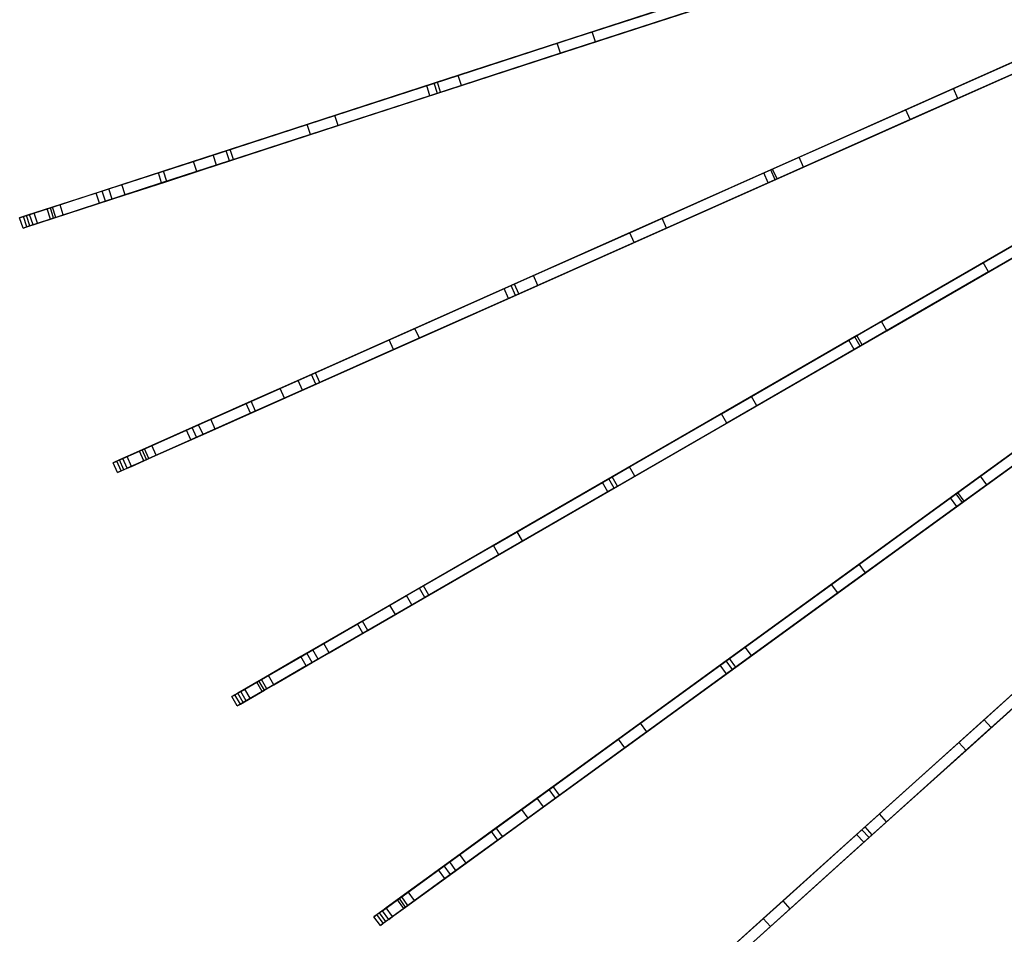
# Model space of a CAD drawing. Extents: x 1 to 71.1, y -35.1 to 35.1.
# Tile 3 of 85: x 2.7 to 16.4, y -20.8 to -8. Entities that reach past the tile are written whole.
import ezdxf

# ---------------------------------------------------------------- set-up
doc = ezdxf.new("R2010")
doc.units = 0
doc.header["$LTSCALE"] = 2.54
doc.layers.get('0').update_dxf_attribs({"color": 13, "linetype": 'CONTINUOUS'})

# ---------------------------------------------------------------- blocks, each defined once
blk = doc.blocks.new('LPUMPKIN_L_444_STL')
at = {"color": 0}
for p, q in [((10.674, -8.159, 20.636), (12.671, -7.51, 18.585)), ((10.674, -8.159, 20.636), (12.671, -7.51, 18.585)), ((12.246, -7.648, 45.474), (8.461, -8.878, 43.921)), ((12.246, -7.648, 45.474), (8.461, -8.878, 43.921)), ((12.275, -7.639, 45.325), (8.506, -8.864, 43.778)), ((12.275, -7.639, 45.325), (8.506, -8.864, 43.778)), ((10.186, -8.318, 21.426), (12.143, -7.682, 19.295)), ((10.186, -8.318, 21.426), (12.143, -7.682, 19.295)), ((10.72, -8.302, 20.636), (12.718, -7.653, 18.585)), ((10.72, -8.302, 20.636), (12.718, -7.653, 18.585)), ((12.293, -7.791, 45.474), (8.508, -9.021, 43.921)), ((12.293, -7.791, 45.474), (8.508, -9.021, 43.921)), ((8.552, -9.006, 43.778), (12.321, -7.782, 45.325)), ((8.552, -9.006, 43.778), (12.321, -7.782, 45.325)), ((12.19, -7.824, 19.295), (10.232, -8.46, 21.426)), ((12.19, -7.824, 19.295), (10.232, -8.46, 21.426)), ((17.594, -8.126, 47.027), (13.174, -10.094, 45.473)), ((17.594, -8.126, 47.027), (13.174, -10.094, 45.473)), ((17.614, -8.116, 46.878), (13.201, -10.081, 45.324)), ((17.614, -8.116, 46.878), (13.201, -10.081, 45.324)), ((15.732, -8.954, 16.709), (17.856, -8.009, 15.221)), ((15.732, -8.954, 16.709), (17.856, -8.009, 15.221)), ((8.799, -8.769, 22.956), (10.674, -8.159, 20.636)), ((8.799, -8.769, 22.956), (10.674, -8.159, 20.636)), ((10.72, -8.302, 20.636), (10.674, -8.159, 20.636)), ((10.72, -8.302, 20.636), (10.674, -8.159, 20.636)), ((17.655, -8.263, 47.027), (13.235, -10.231, 45.473)), ((17.655, -8.263, 47.027), (13.235, -10.231, 45.473)), ((13.262, -10.218, 45.324), (17.675, -8.253, 46.878)), ((13.262, -10.218, 45.324), (17.675, -8.253, 46.878)), ((15.066, -9.251, 17.437), (17.307, -8.253, 15.749)), ((15.066, -9.251, 17.437), (17.307, -8.253, 15.749)), ((15.793, -9.091, 16.709), (17.917, -8.146, 15.221)), ((15.793, -9.091, 16.709), (17.917, -8.146, 15.221)), ((8.357, -8.912, 23.823), (10.186, -8.318, 21.426)), ((8.357, -8.912, 23.823), (10.186, -8.318, 21.426)), ((8.845, -8.911, 22.956), (10.72, -8.302, 20.636)), ((8.845, -8.911, 22.956), (10.72, -8.302, 20.636)), ((10.232, -8.46, 21.426), (10.186, -8.318, 21.426)), ((10.232, -8.46, 21.426), (10.186, -8.318, 21.426)), ((17.368, -8.39, 15.749), (15.127, -9.388, 17.437)), ((17.368, -8.39, 15.749), (15.127, -9.388, 17.437)), ((10.232, -8.46, 21.426), (8.403, -9.055, 23.823)), ((10.232, -8.46, 21.426), (8.403, -9.055, 23.823)), ((7.07, -9.33, 25.527), (8.799, -8.769, 22.956)), ((7.07, -9.33, 25.527), (8.799, -8.769, 22.956)), ((8.845, -8.911, 22.956), (8.799, -8.769, 22.956)), ((8.845, -8.911, 22.956), (8.799, -8.769, 22.956)), ((8.461, -8.878, 43.921), (5.551, -9.824, 42.497)), ((8.461, -8.878, 43.921), (5.551, -9.824, 42.497)), ((8.506, -8.864, 43.778), (5.606, -9.806, 42.358)), ((8.506, -8.864, 43.778), (5.606, -9.806, 42.358)), ((6.683, -9.456, 26.458), (8.357, -8.912, 23.823)), ((6.683, -9.456, 26.458), (8.357, -8.912, 23.823)), ((7.116, -9.473, 25.527), (8.845, -8.911, 22.956)), ((7.116, -9.473, 25.527), (8.845, -8.911, 22.956)), ((8.403, -9.055, 23.823), (8.357, -8.912, 23.823)), ((8.403, -9.055, 23.823), (8.357, -8.912, 23.823)), ((8.508, -9.021, 43.921), (8.461, -8.878, 43.921)), ((8.508, -9.021, 43.921), (8.461, -8.878, 43.921)), ((8.552, -9.006, 43.778), (8.506, -8.864, 43.778)), ((8.552, -9.006, 43.778), (8.506, -8.864, 43.778)), ((13.572, -9.916, 18.597), (15.732, -8.954, 16.709)), ((13.572, -9.916, 18.597), (15.732, -8.954, 16.709)), ((15.793, -9.091, 16.709), (15.732, -8.954, 16.709)), ((15.793, -9.091, 16.709), (15.732, -8.954, 16.709)), ((8.508, -9.021, 43.921), (5.597, -9.967, 42.497)), ((8.508, -9.021, 43.921), (5.597, -9.967, 42.497)), ((5.652, -9.949, 42.358), (8.552, -9.006, 43.778)), ((5.652, -9.949, 42.358), (8.552, -9.006, 43.778)), ((8.403, -9.055, 23.823), (6.729, -9.599, 26.458)), ((8.403, -9.055, 23.823), (6.729, -9.599, 26.458)), ((13.633, -10.053, 18.597), (15.793, -9.091, 16.709)), ((13.633, -10.053, 18.597), (15.793, -9.091, 16.709)), ((5.365, -9.884, 28.613), (7.07, -9.33, 25.527)), ((5.365, -9.884, 28.613), (7.07, -9.33, 25.527)), ((7.116, -9.473, 25.527), (7.07, -9.33, 25.527)), ((7.116, -9.473, 25.527), (7.07, -9.33, 25.527)), ((13.079, -10.135, 19.293), (15.066, -9.251, 17.437)), ((13.079, -10.135, 19.293), (15.066, -9.251, 17.437)), ((15.127, -9.388, 17.437), (15.066, -9.251, 17.437)), ((15.127, -9.388, 17.437), (15.066, -9.251, 17.437)), ((5.092, -9.973, 29.515), (6.683, -9.456, 26.458)), ((5.092, -9.973, 29.515), (6.683, -9.456, 26.458)), ((5.412, -10.027, 28.613), (7.116, -9.473, 25.527)), ((5.412, -10.027, 28.613), (7.116, -9.473, 25.527)), ((6.729, -9.599, 26.458), (6.683, -9.456, 26.458)), ((6.729, -9.599, 26.458), (6.683, -9.456, 26.458)), ((15.127, -9.388, 17.437), (13.14, -10.272, 19.293)), ((15.127, -9.388, 17.437), (13.14, -10.272, 19.293)), ((6.729, -9.599, 26.458), (5.138, -10.116, 29.515)), ((6.729, -9.599, 26.458), (5.138, -10.116, 29.515)), ((4.089, -10.299, 31.476), (5.365, -9.884, 28.613)), ((4.089, -10.299, 31.476), (5.365, -9.884, 28.613)), ((5.551, -9.824, 42.497), (4.6, -10.133, 41.777)), ((5.551, -9.824, 42.497), (4.6, -10.133, 41.777)), ((5.606, -9.806, 42.358), (4.671, -10.11, 41.641)), ((5.606, -9.806, 42.358), (4.671, -10.11, 41.641)), ((5.412, -10.027, 28.613), (5.365, -9.884, 28.613)), ((5.412, -10.027, 28.613), (5.365, -9.884, 28.613)), ((5.597, -9.967, 42.497), (5.551, -9.824, 42.497)), ((5.597, -9.967, 42.497), (5.551, -9.824, 42.497)), ((5.652, -9.949, 42.358), (5.606, -9.806, 42.358)), ((5.652, -9.949, 42.358), (5.606, -9.806, 42.358)), ((11.654, -10.77, 20.649), (13.572, -9.916, 18.597)), ((11.654, -10.77, 20.649), (13.572, -9.916, 18.597)), ((13.633, -10.053, 18.597), (13.572, -9.916, 18.597)), ((13.633, -10.053, 18.597), (13.572, -9.916, 18.597)), ((3.905, -10.359, 32.356), (5.092, -9.973, 29.515)), ((3.905, -10.359, 32.356), (5.092, -9.973, 29.515)), ((4.135, -10.442, 31.476), (5.412, -10.027, 28.613)), ((4.135, -10.442, 31.476), (5.412, -10.027, 28.613)), ((5.597, -9.967, 42.497), (4.646, -10.276, 41.777)), ((5.597, -9.967, 42.497), (4.646, -10.276, 41.777)), ((4.717, -10.253, 41.641), (5.652, -9.949, 42.358)), ((4.717, -10.253, 41.641), (5.652, -9.949, 42.358)), ((5.138, -10.116, 29.515), (5.092, -9.973, 29.515)), ((5.138, -10.116, 29.515), (5.092, -9.973, 29.515)), ((11.715, -10.907, 20.649), (13.633, -10.053, 18.597)), ((11.715, -10.907, 20.649), (13.633, -10.053, 18.597)), ((18.542, -10.009, 47.027), (14.352, -12.428, 45.472)), ((18.542, -10.009, 47.027), (14.352, -12.428, 45.472)), ((18.562, -9.998, 46.877), (14.378, -12.413, 45.324)), ((18.562, -9.998, 46.877), (14.378, -12.413, 45.324)), ((4.6, -10.133, 41.777), (3.728, -10.416, 40.705)), ((4.6, -10.133, 41.777), (3.728, -10.416, 40.705)), ((4.671, -10.11, 41.641), (3.812, -10.389, 40.567)), ((4.671, -10.11, 41.641), (3.812, -10.389, 40.567)), ((5.138, -10.116, 29.515), (3.951, -10.501, 32.356)), ((5.138, -10.116, 29.515), (3.951, -10.501, 32.356)), ((4.646, -10.276, 41.777), (4.6, -10.133, 41.777)), ((4.646, -10.276, 41.777), (4.6, -10.133, 41.777)), ((4.717, -10.253, 41.641), (4.671, -10.11, 41.641)), ((4.717, -10.253, 41.641), (4.671, -10.11, 41.641)), ((13.174, -10.094, 45.473), (9.538, -11.712, 43.92)), ((13.174, -10.094, 45.473), (9.538, -11.712, 43.92)), ((13.201, -10.081, 45.324), (9.585, -11.691, 43.779)), ((13.201, -10.081, 45.324), (9.585, -11.691, 43.779)), ((11.199, -10.973, 21.423), (13.079, -10.135, 19.293)), ((11.199, -10.973, 21.423), (13.079, -10.135, 19.293)), ((13.14, -10.272, 19.293), (13.079, -10.135, 19.293)), ((13.14, -10.272, 19.293), (13.079, -10.135, 19.293)), ((13.235, -10.231, 45.473), (13.174, -10.094, 45.473)), ((13.235, -10.231, 45.473), (13.174, -10.094, 45.473)), ((13.262, -10.218, 45.324), (13.201, -10.081, 45.324)), ((13.262, -10.218, 45.324), (13.201, -10.081, 45.324)), ((18.617, -10.139, 47.027), (14.427, -12.558, 45.472)), ((18.617, -10.139, 47.027), (14.427, -12.558, 45.472)), ((14.453, -12.543, 45.324), (18.637, -10.128, 46.877)), ((14.453, -12.543, 45.324), (18.637, -10.128, 46.877)), ((16.15, -11.39, 17.435), (18.275, -10.164, 15.747)), ((16.15, -11.39, 17.435), (18.275, -10.164, 15.747)), ((3.088, -10.624, 34.371), (4.089, -10.299, 31.476)), ((3.088, -10.624, 34.371), (4.089, -10.299, 31.476)), ((4.646, -10.276, 41.777), (3.775, -10.559, 40.705)), ((4.646, -10.276, 41.777), (3.775, -10.559, 40.705)), ((3.859, -10.531, 40.567), (4.717, -10.253, 41.641)), ((3.859, -10.531, 40.567), (4.717, -10.253, 41.641)), ((4.135, -10.442, 31.476), (4.089, -10.299, 31.476)), ((4.135, -10.442, 31.476), (4.089, -10.299, 31.476)), ((13.235, -10.231, 45.473), (9.599, -11.849, 43.92)), ((13.235, -10.231, 45.473), (9.599, -11.849, 43.92)), ((9.646, -11.828, 43.779), (13.262, -10.218, 45.324)), ((9.646, -11.828, 43.779), (13.262, -10.218, 45.324)), ((13.14, -10.272, 19.293), (11.26, -11.11, 21.423)), ((13.14, -10.272, 19.293), (11.26, -11.11, 21.423)), ((18.35, -10.293, 15.747), (16.225, -11.52, 17.435)), ((18.35, -10.293, 15.747), (16.225, -11.52, 17.435)), ((3.045, -10.638, 35.078), (3.905, -10.359, 32.356)), ((3.045, -10.638, 35.078), (3.905, -10.359, 32.356)), ((3.728, -10.416, 40.705), (3.119, -10.614, 39.509)), ((3.728, -10.416, 40.705), (3.119, -10.614, 39.509)), ((3.134, -10.767, 34.371), (4.135, -10.442, 31.476)), ((3.134, -10.767, 34.371), (4.135, -10.442, 31.476)), ((3.812, -10.389, 40.567), (3.223, -10.58, 39.378)), ((3.812, -10.389, 40.567), (3.223, -10.58, 39.378)), ((3.775, -10.559, 40.705), (3.728, -10.416, 40.705)), ((3.775, -10.559, 40.705), (3.728, -10.416, 40.705)), ((3.859, -10.531, 40.567), (3.812, -10.389, 40.567)), ((3.859, -10.531, 40.567), (3.812, -10.389, 40.567)), ((3.951, -10.501, 32.356), (3.905, -10.359, 32.356)), ((3.951, -10.501, 32.356), (3.905, -10.359, 32.356)), ((3.119, -10.614, 39.509), (2.754, -10.733, 38.21)), ((3.119, -10.614, 39.509), (2.754, -10.733, 38.21)), ((3.223, -10.58, 39.378), (2.863, -10.697, 37.987)), ((3.223, -10.58, 39.378), (2.863, -10.697, 37.987)), ((3.951, -10.501, 32.356), (3.091, -10.781, 35.078)), ((3.951, -10.501, 32.356), (3.091, -10.781, 35.078)), ((3.165, -10.757, 39.509), (3.119, -10.614, 39.509)), ((3.165, -10.757, 39.509), (3.119, -10.614, 39.509)), ((3.775, -10.559, 40.705), (3.165, -10.757, 39.509)), ((3.775, -10.559, 40.705), (3.165, -10.757, 39.509)), ((3.269, -10.723, 39.378), (3.223, -10.58, 39.378)), ((3.269, -10.723, 39.378), (3.223, -10.58, 39.378)), ((3.269, -10.723, 39.378), (3.859, -10.531, 40.567)), ((3.269, -10.723, 39.378), (3.859, -10.531, 40.567)), ((2.754, -10.733, 38.21), (2.658, -10.764, 37.392)), ((2.754, -10.733, 38.21), (2.658, -10.764, 37.392)), ((2.658, -10.764, 37.392), (2.714, -10.746, 36.005)), ((2.658, -10.764, 37.392), (2.714, -10.746, 36.005)), ((2.714, -10.746, 36.005), (3.088, -10.624, 34.371)), ((2.714, -10.746, 36.005), (3.088, -10.624, 34.371)), ((2.76, -10.888, 36.005), (2.714, -10.746, 36.005)), ((2.76, -10.888, 36.005), (2.714, -10.746, 36.005)), ((2.8, -10.875, 38.21), (2.754, -10.733, 38.21)), ((2.8, -10.875, 38.21), (2.754, -10.733, 38.21)), ((2.798, -10.718, 36.635), (3.045, -10.638, 35.078)), ((2.798, -10.718, 36.635), (3.045, -10.638, 35.078)), ((2.863, -10.697, 37.987), (2.798, -10.718, 36.635)), ((2.863, -10.697, 37.987), (2.798, -10.718, 36.635)), ((2.845, -10.861, 36.635), (2.798, -10.718, 36.635)), ((2.845, -10.861, 36.635), (2.798, -10.718, 36.635)), ((2.909, -10.84, 37.987), (2.863, -10.697, 37.987)), ((2.909, -10.84, 37.987), (2.863, -10.697, 37.987)), ((2.909, -10.84, 37.987), (3.269, -10.723, 39.378)), ((2.909, -10.84, 37.987), (3.269, -10.723, 39.378)), ((3.091, -10.781, 35.078), (3.045, -10.638, 35.078)), ((3.091, -10.781, 35.078), (3.045, -10.638, 35.078)), ((3.134, -10.767, 34.371), (3.088, -10.624, 34.371)), ((3.134, -10.767, 34.371), (3.088, -10.624, 34.371)), ((2.705, -10.906, 37.392), (2.658, -10.764, 37.392)), ((2.705, -10.906, 37.392), (2.658, -10.764, 37.392)), ((2.8, -10.875, 38.21), (2.705, -10.906, 37.392)), ((2.8, -10.875, 38.21), (2.705, -10.906, 37.392)), ((2.705, -10.906, 37.392), (2.76, -10.888, 36.005)), ((2.705, -10.906, 37.392), (2.76, -10.888, 36.005)), ((2.76, -10.888, 36.005), (3.134, -10.767, 34.371)), ((2.76, -10.888, 36.005), (3.134, -10.767, 34.371)), ((3.165, -10.757, 39.509), (2.8, -10.875, 38.21)), ((3.165, -10.757, 39.509), (2.8, -10.875, 38.21)), ((3.091, -10.781, 35.078), (2.845, -10.861, 36.635)), ((3.091, -10.781, 35.078), (2.845, -10.861, 36.635)), ((2.845, -10.861, 36.635), (2.909, -10.84, 37.987)), ((2.845, -10.861, 36.635), (2.909, -10.84, 37.987)), ((9.853, -11.572, 22.972), (11.654, -10.77, 20.649)), ((9.853, -11.572, 22.972), (11.654, -10.77, 20.649)), ((11.715, -10.907, 20.649), (11.654, -10.77, 20.649)), ((11.715, -10.907, 20.649), (11.654, -10.77, 20.649)), ((9.441, -11.755, 23.82), (11.199, -10.973, 21.423)), ((9.441, -11.755, 23.82), (11.199, -10.973, 21.423)), ((9.914, -11.709, 22.972), (11.715, -10.907, 20.649)), ((9.914, -11.709, 22.972), (11.715, -10.907, 20.649)), ((11.26, -11.11, 21.423), (11.199, -10.973, 21.423)), ((11.26, -11.11, 21.423), (11.199, -10.973, 21.423)), ((14.723, -12.214, 18.606), (16.779, -11.027, 16.709)), ((14.723, -12.214, 18.606), (16.779, -11.027, 16.709)), ((11.26, -11.11, 21.423), (9.502, -11.892, 23.82)), ((11.26, -11.11, 21.423), (9.502, -11.892, 23.82)), ((14.798, -12.344, 18.606), (16.854, -11.157, 16.709)), ((14.798, -12.344, 18.606), (16.854, -11.157, 16.709)), ((14.266, -12.478, 19.291), (16.15, -11.39, 17.435)), ((14.266, -12.478, 19.291), (16.15, -11.39, 17.435)), ((16.225, -11.52, 17.435), (16.15, -11.39, 17.435)), ((16.225, -11.52, 17.435), (16.15, -11.39, 17.435)), ((8.193, -12.311, 25.544), (9.853, -11.572, 22.972)), ((8.193, -12.311, 25.544), (9.853, -11.572, 22.972)), ((9.914, -11.709, 22.972), (9.853, -11.572, 22.972)), ((9.914, -11.709, 22.972), (9.853, -11.572, 22.972)), ((16.225, -11.52, 17.435), (14.341, -12.608, 19.291)), ((16.225, -11.52, 17.435), (14.341, -12.608, 19.291)), ((9.538, -11.712, 43.92), (6.743, -12.957, 42.496)), ((9.538, -11.712, 43.92), (6.743, -12.957, 42.496)), ((9.585, -11.691, 43.779), (6.799, -12.932, 42.358)), ((9.585, -11.691, 43.779), (6.799, -12.932, 42.358)), ((8.254, -12.448, 25.544), (9.914, -11.709, 22.972)), ((8.254, -12.448, 25.544), (9.914, -11.709, 22.972)), ((9.599, -11.849, 43.92), (9.538, -11.712, 43.92)), ((9.599, -11.849, 43.92), (9.538, -11.712, 43.92)), ((9.646, -11.828, 43.779), (9.585, -11.691, 43.779)), ((9.646, -11.828, 43.779), (9.585, -11.691, 43.779)), ((9.599, -11.849, 43.92), (6.804, -13.094, 42.496)), ((9.599, -11.849, 43.92), (6.804, -13.094, 42.496)), ((6.86, -13.069, 42.358), (9.646, -11.828, 43.779)), ((6.86, -13.069, 42.358), (9.646, -11.828, 43.779)), ((7.833, -12.471, 26.456), (9.441, -11.755, 23.82)), ((7.833, -12.471, 26.456), (9.441, -11.755, 23.82)), ((9.502, -11.892, 23.82), (9.441, -11.755, 23.82)), ((9.502, -11.892, 23.82), (9.441, -11.755, 23.82)), ((19.683, -11.783, 47.026), (15.768, -14.627, 45.472)), ((19.683, -11.783, 47.026), (15.768, -14.627, 45.472)), ((19.701, -11.769, 46.877), (15.793, -14.609, 45.323)), ((19.701, -11.769, 46.877), (15.793, -14.609, 45.323)), ((9.502, -11.892, 23.82), (7.894, -12.608, 26.456)), ((9.502, -11.892, 23.82), (7.894, -12.608, 26.456)), ((19.771, -11.904, 47.026), (15.857, -14.748, 45.472)), ((19.771, -11.904, 47.026), (15.857, -14.748, 45.472)), ((15.881, -14.731, 45.323), (19.79, -11.891, 46.877)), ((15.881, -14.731, 45.323), (19.79, -11.891, 46.877)), ((12.905, -13.264, 20.66), (14.723, -12.214, 18.606)), ((12.905, -13.264, 20.66), (14.723, -12.214, 18.606)), ((14.798, -12.344, 18.606), (14.723, -12.214, 18.606)), ((14.798, -12.344, 18.606), (14.723, -12.214, 18.606)), ((6.558, -13.039, 28.631), (8.193, -12.311, 25.544)), ((6.558, -13.039, 28.631), (8.193, -12.311, 25.544)), ((8.254, -12.448, 25.544), (8.193, -12.311, 25.544)), ((8.254, -12.448, 25.544), (8.193, -12.311, 25.544)), ((12.98, -13.394, 20.66), (14.798, -12.344, 18.606)), ((12.98, -13.394, 20.66), (14.798, -12.344, 18.606)), ((6.304, -13.152, 29.514), (7.833, -12.471, 26.456)), ((6.304, -13.152, 29.514), (7.833, -12.471, 26.456)), ((6.619, -13.176, 28.631), (8.254, -12.448, 25.544)), ((6.619, -13.176, 28.631), (8.254, -12.448, 25.544)), ((7.894, -12.608, 26.456), (7.833, -12.471, 26.456)), ((7.894, -12.608, 26.456), (7.833, -12.471, 26.456)), ((14.352, -12.428, 45.472), (10.905, -14.418, 43.919)), ((14.352, -12.428, 45.472), (10.905, -14.418, 43.919)), ((14.378, -12.413, 45.324), (10.953, -14.391, 43.779)), ((14.378, -12.413, 45.324), (10.953, -14.391, 43.779)), ((11.028, -14.521, 43.779), (14.453, -12.543, 45.324)), ((11.028, -14.521, 43.779), (14.453, -12.543, 45.324)), ((12.483, -13.507, 21.421), (14.266, -12.478, 19.291)), ((12.483, -13.507, 21.421), (14.266, -12.478, 19.291)), ((14.341, -12.608, 19.291), (14.266, -12.478, 19.291)), ((14.341, -12.608, 19.291), (14.266, -12.478, 19.291)), ((14.427, -12.558, 45.472), (14.352, -12.428, 45.472)), ((14.427, -12.558, 45.472), (14.352, -12.428, 45.472)), ((14.453, -12.543, 45.324), (14.378, -12.413, 45.324)), ((14.453, -12.543, 45.324), (14.378, -12.413, 45.324)), ((7.894, -12.608, 26.456), (6.365, -13.289, 29.514)), ((7.894, -12.608, 26.456), (6.365, -13.289, 29.514)), ((14.427, -12.558, 45.472), (10.98, -14.548, 43.919)), ((14.427, -12.558, 45.472), (10.98, -14.548, 43.919)), ((14.341, -12.608, 19.291), (12.558, -13.637, 21.421)), ((14.341, -12.608, 19.291), (12.558, -13.637, 21.421)), ((6.743, -12.957, 42.496), (5.829, -13.363, 41.774)), ((6.743, -12.957, 42.496), (5.829, -13.363, 41.774)), ((6.799, -12.932, 42.358), (5.9, -13.332, 41.642)), ((6.799, -12.932, 42.358), (5.9, -13.332, 41.642)), ((6.804, -13.094, 42.496), (6.743, -12.957, 42.496)), ((6.804, -13.094, 42.496), (6.743, -12.957, 42.496)), ((6.86, -13.069, 42.358), (6.799, -12.932, 42.358)), ((6.86, -13.069, 42.358), (6.799, -12.932, 42.358)), ((5.333, -13.584, 31.494), (6.558, -13.039, 28.631)), ((5.333, -13.584, 31.494), (6.558, -13.039, 28.631)), ((6.804, -13.094, 42.496), (5.89, -13.5, 41.774)), ((6.804, -13.094, 42.496), (5.89, -13.5, 41.774)), ((5.961, -13.469, 41.642), (6.86, -13.069, 42.358)), ((5.961, -13.469, 41.642), (6.86, -13.069, 42.358)), ((6.619, -13.176, 28.631), (6.558, -13.039, 28.631)), ((6.619, -13.176, 28.631), (6.558, -13.039, 28.631)), ((16.11, -14.379, 18.613), (18.037, -12.978, 16.709)), ((16.11, -14.379, 18.613), (18.037, -12.978, 16.709)), ((5.164, -13.659, 32.355), (6.304, -13.152, 29.514)), ((5.164, -13.659, 32.355), (6.304, -13.152, 29.514)), ((5.394, -13.721, 31.494), (6.619, -13.176, 28.631)), ((5.394, -13.721, 31.494), (6.619, -13.176, 28.631)), ((6.365, -13.289, 29.514), (6.304, -13.152, 29.514)), ((6.365, -13.289, 29.514), (6.304, -13.152, 29.514)), ((16.198, -14.5, 18.613), (18.126, -13.1, 16.709)), ((16.198, -14.5, 18.613), (18.126, -13.1, 16.709)), ((5.829, -13.363, 41.774), (4.992, -13.736, 40.701)), ((5.829, -13.363, 41.774), (4.992, -13.736, 40.701)), ((5.9, -13.332, 41.642), (5.075, -13.699, 40.567)), ((5.9, -13.332, 41.642), (5.075, -13.699, 40.567)), ((6.365, -13.289, 29.514), (5.225, -13.797, 32.355)), ((6.365, -13.289, 29.514), (5.225, -13.797, 32.355)), ((5.89, -13.5, 41.774), (5.829, -13.363, 41.774)), ((5.89, -13.5, 41.774), (5.829, -13.363, 41.774)), ((5.961, -13.469, 41.642), (5.9, -13.332, 41.642)), ((5.961, -13.469, 41.642), (5.9, -13.332, 41.642)), ((11.198, -14.249, 22.984), (12.905, -13.264, 20.66)), ((11.198, -14.249, 22.984), (12.905, -13.264, 20.66)), ((12.98, -13.394, 20.66), (12.905, -13.264, 20.66)), ((12.98, -13.394, 20.66), (12.905, -13.264, 20.66)), ((5.89, -13.5, 41.774), (5.053, -13.873, 40.701)), ((5.89, -13.5, 41.774), (5.053, -13.873, 40.701)), ((5.136, -13.836, 40.567), (5.961, -13.469, 41.642)), ((5.136, -13.836, 40.567), (5.961, -13.469, 41.642)), ((10.817, -14.469, 23.819), (12.483, -13.507, 21.421)), ((10.817, -14.469, 23.819), (12.483, -13.507, 21.421)), ((11.273, -14.379, 22.984), (12.98, -13.394, 20.66)), ((11.273, -14.379, 22.984), (12.98, -13.394, 20.66)), ((12.558, -13.637, 21.421), (12.483, -13.507, 21.421)), ((12.558, -13.637, 21.421), (12.483, -13.507, 21.421)), ((15.691, -14.683, 19.29), (17.45, -13.405, 17.434)), ((15.691, -14.683, 19.29), (17.45, -13.405, 17.434)), ((4.375, -14.011, 34.386), (5.333, -13.584, 31.494)), ((4.375, -14.011, 34.386), (5.333, -13.584, 31.494)), ((5.394, -13.721, 31.494), (5.333, -13.584, 31.494)), ((5.394, -13.721, 31.494), (5.333, -13.584, 31.494)), ((12.558, -13.637, 21.421), (10.892, -14.599, 23.819)), ((12.558, -13.637, 21.421), (10.892, -14.599, 23.819)), ((17.539, -13.526, 17.434), (15.779, -14.805, 19.29)), ((17.539, -13.526, 17.434), (15.779, -14.805, 19.29)), ((4.337, -14.028, 35.078), (5.164, -13.659, 32.355)), ((4.337, -14.028, 35.078), (5.164, -13.659, 32.355)), ((4.992, -13.736, 40.701), (4.407, -13.996, 39.506)), ((4.992, -13.736, 40.701), (4.407, -13.996, 39.506)), ((4.436, -14.148, 34.386), (5.394, -13.721, 31.494)), ((4.436, -14.148, 34.386), (5.394, -13.721, 31.494)), ((5.075, -13.699, 40.567), (4.508, -13.951, 39.379)), ((5.075, -13.699, 40.567), (4.508, -13.951, 39.379)), ((5.053, -13.873, 40.701), (4.992, -13.736, 40.701)), ((5.053, -13.873, 40.701), (4.992, -13.736, 40.701)), ((5.136, -13.836, 40.567), (5.075, -13.699, 40.567)), ((5.136, -13.836, 40.567), (5.075, -13.699, 40.567)), ((5.225, -13.797, 32.355), (5.164, -13.659, 32.355)), ((5.225, -13.797, 32.355), (5.164, -13.659, 32.355)), ((5.225, -13.797, 32.355), (4.398, -14.165, 35.078)), ((5.225, -13.797, 32.355), (4.398, -14.165, 35.078)), ((5.053, -13.873, 40.701), (4.468, -14.134, 39.506)), ((5.053, -13.873, 40.701), (4.468, -14.134, 39.506)), ((4.569, -14.088, 39.379), (5.136, -13.836, 40.567)), ((4.569, -14.088, 39.379), (5.136, -13.836, 40.567)), ((4.018, -14.17, 36.019), (4.375, -14.011, 34.386)), ((4.018, -14.17, 36.019), (4.375, -14.011, 34.386)), ((4.407, -13.996, 39.506), (4.057, -14.152, 38.206)), ((4.407, -13.996, 39.506), (4.057, -14.152, 38.206)), ((4.101, -14.133, 36.635), (4.337, -14.028, 35.078)), ((4.101, -14.133, 36.635), (4.337, -14.028, 35.078)), ((4.508, -13.951, 39.379), (4.162, -14.106, 37.987)), ((4.508, -13.951, 39.379), (4.162, -14.106, 37.987)), ((4.398, -14.165, 35.078), (4.337, -14.028, 35.078)), ((4.398, -14.165, 35.078), (4.337, -14.028, 35.078)), ((4.436, -14.148, 34.386), (4.375, -14.011, 34.386)), ((4.436, -14.148, 34.386), (4.375, -14.011, 34.386)), ((4.468, -14.134, 39.506), (4.407, -13.996, 39.506)), ((4.468, -14.134, 39.506), (4.407, -13.996, 39.506)), ((4.569, -14.088, 39.379), (4.508, -13.951, 39.379)), ((4.569, -14.088, 39.379), (4.508, -13.951, 39.379)), ((4.057, -14.152, 38.206), (3.967, -14.192, 37.405)), ((4.057, -14.152, 38.206), (3.967, -14.192, 37.405)), ((3.967, -14.192, 37.405), (4.018, -14.17, 36.019)), ((3.967, -14.192, 37.405), (4.018, -14.17, 36.019)), ((4.028, -14.33, 37.405), (3.967, -14.192, 37.405)), ((4.028, -14.33, 37.405), (3.967, -14.192, 37.405)), ((4.079, -14.307, 36.019), (4.018, -14.17, 36.019)), ((4.079, -14.307, 36.019), (4.018, -14.17, 36.019)), ((4.118, -14.289, 38.206), (4.057, -14.152, 38.206)), ((4.118, -14.289, 38.206), (4.057, -14.152, 38.206)), ((4.079, -14.307, 36.019), (4.436, -14.148, 34.386)), ((4.079, -14.307, 36.019), (4.436, -14.148, 34.386)), ((4.162, -14.106, 37.987), (4.101, -14.133, 36.635)), ((4.162, -14.106, 37.987), (4.101, -14.133, 36.635)), ((4.162, -14.27, 36.635), (4.101, -14.133, 36.635)), ((4.162, -14.27, 36.635), (4.101, -14.133, 36.635)), ((4.468, -14.134, 39.506), (4.118, -14.289, 38.206)), ((4.468, -14.134, 39.506), (4.118, -14.289, 38.206)), ((4.223, -14.243, 37.987), (4.162, -14.106, 37.987)), ((4.223, -14.243, 37.987), (4.162, -14.106, 37.987)), ((4.398, -14.165, 35.078), (4.162, -14.27, 36.635)), ((4.398, -14.165, 35.078), (4.162, -14.27, 36.635)), ((4.223, -14.243, 37.987), (4.569, -14.088, 39.379)), ((4.223, -14.243, 37.987), (4.569, -14.088, 39.379)), ((4.118, -14.289, 38.206), (4.028, -14.33, 37.405)), ((4.118, -14.289, 38.206), (4.028, -14.33, 37.405)), ((4.028, -14.33, 37.405), (4.079, -14.307, 36.019)), ((4.028, -14.33, 37.405), (4.079, -14.307, 36.019)), ((4.162, -14.27, 36.635), (4.223, -14.243, 37.987)), ((4.162, -14.27, 36.635), (4.223, -14.243, 37.987)), ((9.625, -15.157, 25.558), (11.198, -14.249, 22.984)), ((9.625, -15.157, 25.558), (11.198, -14.249, 22.984)), ((11.273, -14.379, 22.984), (11.198, -14.249, 22.984)), ((11.273, -14.379, 22.984), (11.198, -14.249, 22.984)), ((10.905, -14.418, 43.919), (8.256, -15.948, 42.495)), ((10.905, -14.418, 43.919), (8.256, -15.948, 42.495)), ((10.953, -14.391, 43.779), (8.311, -15.916, 42.359)), ((10.953, -14.391, 43.779), (8.311, -15.916, 42.359)), ((9.292, -15.349, 26.455), (10.817, -14.469, 23.819)), ((9.292, -15.349, 26.455), (10.817, -14.469, 23.819)), ((9.7, -15.287, 25.558), (11.273, -14.379, 22.984)), ((9.7, -15.287, 25.558), (11.273, -14.379, 22.984)), ((10.892, -14.599, 23.819), (10.817, -14.469, 23.819)), ((10.892, -14.599, 23.819), (10.817, -14.469, 23.819)), ((10.98, -14.548, 43.919), (10.905, -14.418, 43.919)), ((10.98, -14.548, 43.919), (10.905, -14.418, 43.919)), ((11.028, -14.521, 43.779), (10.953, -14.391, 43.779)), ((11.028, -14.521, 43.779), (10.953, -14.391, 43.779)), ((14.412, -15.612, 20.668), (16.11, -14.379, 18.613)), ((14.412, -15.612, 20.668), (16.11, -14.379, 18.613)), ((16.198, -14.5, 18.613), (16.11, -14.379, 18.613)), ((16.198, -14.5, 18.613), (16.11, -14.379, 18.613)), ((10.98, -14.548, 43.919), (8.331, -16.078, 42.495)), ((10.98, -14.548, 43.919), (8.331, -16.078, 42.495)), ((8.386, -16.046, 42.359), (11.028, -14.521, 43.779)), ((8.386, -16.046, 42.359), (11.028, -14.521, 43.779)), ((10.892, -14.599, 23.819), (9.367, -15.479, 26.455)), ((10.892, -14.599, 23.819), (9.367, -15.479, 26.455)), ((15.793, -14.609, 45.323), (12.595, -16.932, 43.78)), ((15.793, -14.609, 45.323), (12.595, -16.932, 43.78)), ((14.5, -15.734, 20.668), (16.198, -14.5, 18.613)), ((14.5, -15.734, 20.668), (16.198, -14.5, 18.613)), ((15.881, -14.731, 45.323), (15.793, -14.609, 45.323)), ((15.881, -14.731, 45.323), (15.793, -14.609, 45.323)), ((15.768, -14.627, 45.472), (12.549, -16.966, 43.919)), ((15.768, -14.627, 45.472), (12.549, -16.966, 43.919)), ((15.857, -14.748, 45.472), (12.637, -17.087, 43.919)), ((15.857, -14.748, 45.472), (12.637, -17.087, 43.919)), ((12.684, -17.054, 43.78), (15.881, -14.731, 45.323)), ((12.684, -17.054, 43.78), (15.881, -14.731, 45.323)), ((14.025, -15.894, 21.42), (15.691, -14.683, 19.29)), ((14.025, -15.894, 21.42), (15.691, -14.683, 19.29)), ((15.779, -14.805, 19.29), (15.691, -14.683, 19.29)), ((15.779, -14.805, 19.29), (15.691, -14.683, 19.29)), ((15.857, -14.748, 45.472), (15.768, -14.627, 45.472)), ((15.857, -14.748, 45.472), (15.768, -14.627, 45.472)), ((15.779, -14.805, 19.29), (14.113, -16.015, 21.42)), ((15.779, -14.805, 19.29), (14.113, -16.015, 21.42)), ((8.076, -16.051, 28.645), (9.625, -15.157, 25.558)), ((8.076, -16.051, 28.645), (9.625, -15.157, 25.558)), ((9.7, -15.287, 25.558), (9.625, -15.157, 25.558)), ((9.7, -15.287, 25.558), (9.625, -15.157, 25.558)), ((8.151, -16.181, 28.645), (9.7, -15.287, 25.558)), ((8.151, -16.181, 28.645), (9.7, -15.287, 25.558)), ((7.843, -16.186, 29.513), (9.292, -15.349, 26.455)), ((7.843, -16.186, 29.513), (9.292, -15.349, 26.455)), ((9.367, -15.479, 26.455), (9.292, -15.349, 26.455)), ((9.367, -15.479, 26.455), (9.292, -15.349, 26.455)), ((9.367, -15.479, 26.455), (7.918, -16.316, 29.513)), ((9.367, -15.479, 26.455), (7.918, -16.316, 29.513)), ((12.818, -16.771, 22.993), (14.412, -15.612, 20.668)), ((12.818, -16.771, 22.993), (14.412, -15.612, 20.668)), ((14.5, -15.734, 20.668), (14.412, -15.612, 20.668)), ((14.5, -15.734, 20.668), (14.412, -15.612, 20.668)), ((12.906, -16.892, 22.993), (14.5, -15.734, 20.668)), ((12.906, -16.892, 22.993), (14.5, -15.734, 20.668)), ((8.256, -15.948, 42.495), (7.39, -16.448, 41.773)), ((8.256, -15.948, 42.495), (7.39, -16.448, 41.773)), ((8.311, -15.916, 42.359), (7.459, -16.408, 41.642)), ((8.311, -15.916, 42.359), (7.459, -16.408, 41.642)), ((8.331, -16.078, 42.495), (8.256, -15.948, 42.495)), ((8.331, -16.078, 42.495), (8.256, -15.948, 42.495)), ((8.386, -16.046, 42.359), (8.311, -15.916, 42.359)), ((8.386, -16.046, 42.359), (8.311, -15.916, 42.359)), ((12.468, -17.025, 23.817), (14.025, -15.894, 21.42)), ((12.468, -17.025, 23.817), (14.025, -15.894, 21.42)), ((14.113, -16.015, 21.42), (14.025, -15.894, 21.42)), ((14.113, -16.015, 21.42), (14.025, -15.894, 21.42)), ((6.916, -16.721, 31.508), (8.076, -16.051, 28.645)), ((6.916, -16.721, 31.508), (8.076, -16.051, 28.645)), ((8.331, -16.078, 42.495), (7.465, -16.578, 41.773)), ((8.331, -16.078, 42.495), (7.465, -16.578, 41.773)), ((7.534, -16.538, 41.642), (8.386, -16.046, 42.359)), ((7.534, -16.538, 41.642), (8.386, -16.046, 42.359)), ((8.151, -16.181, 28.645), (8.076, -16.051, 28.645)), ((8.151, -16.181, 28.645), (8.076, -16.051, 28.645)), ((14.113, -16.015, 21.42), (12.556, -17.146, 23.817)), ((14.113, -16.015, 21.42), (12.556, -17.146, 23.817)), ((6.761, -16.811, 32.354), (7.843, -16.186, 29.513)), ((6.761, -16.811, 32.354), (7.843, -16.186, 29.513)), ((6.991, -16.851, 31.508), (8.151, -16.181, 28.645)), ((6.991, -16.851, 31.508), (8.151, -16.181, 28.645)), ((7.918, -16.316, 29.513), (7.843, -16.186, 29.513)), ((7.918, -16.316, 29.513), (7.843, -16.186, 29.513)), ((7.918, -16.316, 29.513), (6.836, -16.941, 32.354)), ((7.918, -16.316, 29.513), (6.836, -16.941, 32.354)), ((16.16, -17.789, 20.672), (17.719, -16.385, 18.616)), ((16.16, -17.789, 20.672), (17.719, -16.385, 18.616)), ((7.39, -16.448, 41.773), (6.596, -16.906, 40.699)), ((7.39, -16.448, 41.773), (6.596, -16.906, 40.699)), ((7.459, -16.408, 41.642), (6.677, -16.859, 40.568)), ((7.459, -16.408, 41.642), (6.677, -16.859, 40.568)), ((6.752, -16.989, 40.568), (7.534, -16.538, 41.642)), ((6.752, -16.989, 40.568), (7.534, -16.538, 41.642)), ((7.465, -16.578, 41.773), (7.39, -16.448, 41.773)), ((7.465, -16.578, 41.773), (7.39, -16.448, 41.773)), ((7.534, -16.538, 41.642), (7.459, -16.408, 41.642)), ((7.534, -16.538, 41.642), (7.459, -16.408, 41.642)), ((16.26, -17.9, 20.672), (17.82, -16.496, 18.616)), ((16.26, -17.9, 20.672), (17.82, -16.496, 18.616)), ((7.465, -16.578, 41.773), (6.671, -17.036, 40.699)), ((7.465, -16.578, 41.773), (6.671, -17.036, 40.699)), ((17.408, -16.665, 45.471), (14.451, -19.328, 43.918)), ((17.408, -16.665, 45.471), (14.451, -19.328, 43.918)), ((17.43, -16.645, 45.323), (14.494, -19.289, 43.78)), ((17.43, -16.645, 45.323), (14.494, -19.289, 43.78)), ((5.977, -17.263, 35.077), (6.761, -16.811, 32.354)), ((5.977, -17.263, 35.077), (6.761, -16.811, 32.354)), ((6.009, -17.245, 34.399), (6.916, -16.721, 31.508)), ((6.009, -17.245, 34.399), (6.916, -16.721, 31.508)), ((6.836, -16.941, 32.354), (6.761, -16.811, 32.354)), ((6.836, -16.941, 32.354), (6.761, -16.811, 32.354)), ((6.991, -16.851, 31.508), (6.916, -16.721, 31.508)), ((6.991, -16.851, 31.508), (6.916, -16.721, 31.508)), ((11.349, -17.838, 25.568), (12.818, -16.771, 22.993)), ((11.349, -17.838, 25.568), (12.818, -16.771, 22.993)), ((12.906, -16.892, 22.993), (12.818, -16.771, 22.993)), ((12.906, -16.892, 22.993), (12.818, -16.771, 22.993)), ((17.508, -16.777, 45.471), (14.551, -19.439, 43.918)), ((17.508, -16.777, 45.471), (14.551, -19.439, 43.918)), ((14.594, -19.4, 43.78), (17.53, -16.756, 45.323)), ((14.594, -19.4, 43.78), (17.53, -16.756, 45.323)), ((15.807, -18.106, 21.42), (17.338, -16.728, 19.289)), ((15.807, -18.106, 21.42), (17.338, -16.728, 19.289)), ((6.596, -16.906, 40.699), (6.043, -17.226, 39.503)), ((6.596, -16.906, 40.699), (6.043, -17.226, 39.503)), ((6.836, -16.941, 32.354), (6.052, -17.393, 35.077)), ((6.836, -16.941, 32.354), (6.052, -17.393, 35.077)), ((6.084, -17.375, 34.399), (6.991, -16.851, 31.508)), ((6.084, -17.375, 34.399), (6.991, -16.851, 31.508)), ((6.677, -16.859, 40.568), (6.14, -17.17, 39.38)), ((6.677, -16.859, 40.568), (6.14, -17.17, 39.38)), ((6.671, -17.036, 40.699), (6.596, -16.906, 40.699)), ((6.671, -17.036, 40.699), (6.596, -16.906, 40.699)), ((6.752, -16.989, 40.568), (6.677, -16.859, 40.568)), ((6.752, -16.989, 40.568), (6.677, -16.859, 40.568)), ((12.595, -16.932, 43.78), (10.127, -18.726, 42.359)), ((12.595, -16.932, 43.78), (10.127, -18.726, 42.359)), ((11.437, -17.959, 25.568), (12.906, -16.892, 22.993)), ((11.437, -17.959, 25.568), (12.906, -16.892, 22.993)), ((12.684, -17.054, 43.78), (12.595, -16.932, 43.78)), ((12.684, -17.054, 43.78), (12.595, -16.932, 43.78)), ((17.438, -16.84, 19.289), (15.908, -18.218, 21.42)), ((17.438, -16.84, 19.289), (15.908, -18.218, 21.42)), ((6.671, -17.036, 40.699), (6.118, -17.356, 39.503)), ((6.671, -17.036, 40.699), (6.118, -17.356, 39.503)), ((6.215, -17.3, 39.38), (6.752, -16.989, 40.568)), ((6.215, -17.3, 39.38), (6.752, -16.989, 40.568)), ((12.549, -16.966, 43.919), (10.074, -18.764, 42.494)), ((12.549, -16.966, 43.919), (10.074, -18.764, 42.494)), ((12.637, -17.087, 43.919), (10.162, -18.885, 42.494)), ((12.637, -17.087, 43.919), (10.162, -18.885, 42.494)), ((10.215, -18.847, 42.359), (12.684, -17.054, 43.78)), ((10.215, -18.847, 42.359), (12.684, -17.054, 43.78)), ((11.044, -18.06, 26.454), (12.468, -17.025, 23.817)), ((11.044, -18.06, 26.454), (12.468, -17.025, 23.817)), ((12.556, -17.146, 23.817), (12.468, -17.025, 23.817)), ((12.556, -17.146, 23.817), (12.468, -17.025, 23.817)), ((12.637, -17.087, 43.919), (12.549, -16.966, 43.919)), ((12.637, -17.087, 43.919), (12.549, -16.966, 43.919)), ((6.043, -17.226, 39.503), (5.711, -17.417, 38.202)), ((6.043, -17.226, 39.503), (5.711, -17.417, 38.202)), ((6.14, -17.17, 39.38), (5.811, -17.359, 37.987)), ((6.14, -17.17, 39.38), (5.811, -17.359, 37.987)), ((6.118, -17.356, 39.503), (6.043, -17.226, 39.503)), ((6.118, -17.356, 39.503), (6.043, -17.226, 39.503)), ((6.215, -17.3, 39.38), (6.14, -17.17, 39.38)), ((6.215, -17.3, 39.38), (6.14, -17.17, 39.38)), ((12.556, -17.146, 23.817), (11.132, -18.181, 26.454)), ((12.556, -17.146, 23.817), (11.132, -18.181, 26.454)), ((5.673, -17.439, 36.03), (6.009, -17.245, 34.399)), ((5.673, -17.439, 36.03), (6.009, -17.245, 34.399)), ((5.753, -17.393, 36.635), (5.977, -17.263, 35.077)), ((5.753, -17.393, 36.635), (5.977, -17.263, 35.077)), ((5.811, -17.359, 37.987), (5.753, -17.393, 36.635)), ((5.811, -17.359, 37.987), (5.753, -17.393, 36.635)), ((6.118, -17.356, 39.503), (5.786, -17.547, 38.202)), ((6.118, -17.356, 39.503), (5.786, -17.547, 38.202)), ((5.886, -17.489, 37.987), (5.811, -17.359, 37.987)), ((5.886, -17.489, 37.987), (5.811, -17.359, 37.987)), ((5.886, -17.489, 37.987), (6.215, -17.3, 39.38)), ((5.886, -17.489, 37.987), (6.215, -17.3, 39.38)), ((6.052, -17.393, 35.077), (5.977, -17.263, 35.077)), ((6.052, -17.393, 35.077), (5.977, -17.263, 35.077)), ((6.084, -17.375, 34.399), (6.009, -17.245, 34.399)), ((6.084, -17.375, 34.399), (6.009, -17.245, 34.399)), ((5.711, -17.417, 38.202), (5.627, -17.466, 37.416)), ((5.711, -17.417, 38.202), (5.627, -17.466, 37.416)), ((5.627, -17.466, 37.416), (5.673, -17.439, 36.03)), ((5.627, -17.466, 37.416), (5.673, -17.439, 36.03)), ((5.702, -17.596, 37.416), (5.627, -17.466, 37.416)), ((5.702, -17.596, 37.416), (5.627, -17.466, 37.416)), ((5.748, -17.569, 36.03), (5.673, -17.439, 36.03)), ((5.748, -17.569, 36.03), (5.673, -17.439, 36.03)), ((5.786, -17.547, 38.202), (5.711, -17.417, 38.202)), ((5.786, -17.547, 38.202), (5.711, -17.417, 38.202)), ((5.748, -17.569, 36.03), (6.084, -17.375, 34.399)), ((5.748, -17.569, 36.03), (6.084, -17.375, 34.399)), ((5.828, -17.523, 36.635), (5.753, -17.393, 36.635)), ((5.828, -17.523, 36.635), (5.753, -17.393, 36.635)), ((6.052, -17.393, 35.077), (5.828, -17.523, 36.635)), ((6.052, -17.393, 35.077), (5.828, -17.523, 36.635)), ((5.828, -17.523, 36.635), (5.886, -17.489, 37.987)), ((5.828, -17.523, 36.635), (5.886, -17.489, 37.987)), ((5.786, -17.547, 38.202), (5.702, -17.596, 37.416)), ((5.786, -17.547, 38.202), (5.702, -17.596, 37.416)), ((5.702, -17.596, 37.416), (5.748, -17.569, 36.03)), ((5.702, -17.596, 37.416), (5.748, -17.569, 36.03)), ((9.903, -18.888, 28.655), (11.349, -17.838, 25.568)), ((9.903, -18.888, 28.655), (11.349, -17.838, 25.568)), ((11.437, -17.959, 25.568), (11.349, -17.838, 25.568)), ((11.437, -17.959, 25.568), (11.349, -17.838, 25.568)), ((14.696, -19.107, 22.998), (16.16, -17.789, 20.672)), ((14.696, -19.107, 22.998), (16.16, -17.789, 20.672)), ((14.796, -19.219, 22.998), (16.26, -17.9, 20.672)), ((14.796, -19.219, 22.998), (16.26, -17.9, 20.672)), ((16.26, -17.9, 20.672), (16.16, -17.789, 20.672)), ((16.26, -17.9, 20.672), (16.16, -17.789, 20.672)), ((9.991, -19.01, 28.655), (11.437, -17.959, 25.568)), ((9.991, -19.01, 28.655), (11.437, -17.959, 25.568)), ((9.689, -19.044, 29.512), (11.044, -18.06, 26.454)), ((9.689, -19.044, 29.512), (11.044, -18.06, 26.454)), ((11.132, -18.181, 26.454), (9.777, -19.165, 29.512)), ((11.132, -18.181, 26.454), (9.777, -19.165, 29.512)), ((11.132, -18.181, 26.454), (11.044, -18.06, 26.454)), ((11.132, -18.181, 26.454), (11.044, -18.06, 26.454)), ((14.377, -19.394, 23.817), (15.807, -18.106, 21.42)), ((14.377, -19.394, 23.817), (15.807, -18.106, 21.42)), ((15.908, -18.218, 21.42), (15.807, -18.106, 21.42)), ((15.908, -18.218, 21.42), (15.807, -18.106, 21.42)), ((15.908, -18.218, 21.42), (14.477, -19.505, 23.817)), ((15.908, -18.218, 21.42), (14.477, -19.505, 23.817)), ((10.127, -18.726, 42.359), (9.331, -19.304, 41.643)), ((10.127, -18.726, 42.359), (9.331, -19.304, 41.643)), ((10.215, -18.847, 42.359), (10.127, -18.726, 42.359)), ((10.215, -18.847, 42.359), (10.127, -18.726, 42.359)), ((10.074, -18.764, 42.494), (9.265, -19.352, 41.771)), ((10.074, -18.764, 42.494), (9.265, -19.352, 41.771)), ((10.162, -18.885, 42.494), (9.353, -19.473, 41.771)), ((10.162, -18.885, 42.494), (9.353, -19.473, 41.771)), ((9.419, -19.425, 41.643), (10.215, -18.847, 42.359)), ((9.419, -19.425, 41.643), (10.215, -18.847, 42.359)), ((10.162, -18.885, 42.494), (10.074, -18.764, 42.494)), ((10.162, -18.885, 42.494), (10.074, -18.764, 42.494)), ((8.82, -19.675, 31.518), (9.903, -18.888, 28.655)), ((8.82, -19.675, 31.518), (9.903, -18.888, 28.655)), ((8.908, -19.796, 31.518), (9.991, -19.01, 28.655)), ((8.908, -19.796, 31.518), (9.991, -19.01, 28.655)), ((9.991, -19.01, 28.655), (9.903, -18.888, 28.655)), ((9.991, -19.01, 28.655), (9.903, -18.888, 28.655)), ((8.679, -19.778, 32.353), (9.689, -19.044, 29.512)), ((8.679, -19.778, 32.353), (9.689, -19.044, 29.512)), ((9.777, -19.165, 29.512), (9.689, -19.044, 29.512)), ((9.777, -19.165, 29.512), (9.689, -19.044, 29.512)), ((13.346, -20.322, 25.573), (14.696, -19.107, 22.998)), ((13.346, -20.322, 25.573), (14.696, -19.107, 22.998)), ((14.796, -19.219, 22.998), (14.696, -19.107, 22.998)), ((14.796, -19.219, 22.998), (14.696, -19.107, 22.998)), ((9.777, -19.165, 29.512), (8.767, -19.899, 32.353)), ((9.777, -19.165, 29.512), (8.767, -19.899, 32.353)), ((14.494, -19.289, 43.78), (12.226, -21.33, 42.359)), ((14.494, -19.289, 43.78), (12.226, -21.33, 42.359)), ((13.446, -20.434, 25.573), (14.796, -19.219, 22.998)), ((13.446, -20.434, 25.573), (14.796, -19.219, 22.998)), ((14.594, -19.4, 43.78), (14.494, -19.289, 43.78)), ((14.594, -19.4, 43.78), (14.494, -19.289, 43.78)), ((9.265, -19.352, 41.771), (8.524, -19.891, 40.697)), ((9.265, -19.352, 41.771), (8.524, -19.891, 40.697)), ((9.331, -19.304, 41.643), (8.6, -19.835, 40.569)), ((9.331, -19.304, 41.643), (8.6, -19.835, 40.569)), ((8.689, -19.956, 40.569), (9.419, -19.425, 41.643)), ((8.689, -19.956, 40.569), (9.419, -19.425, 41.643)), ((9.353, -19.473, 41.771), (9.265, -19.352, 41.771)), ((9.353, -19.473, 41.771), (9.265, -19.352, 41.771)), ((9.419, -19.425, 41.643), (9.331, -19.304, 41.643)), ((9.419, -19.425, 41.643), (9.331, -19.304, 41.643)), ((14.451, -19.328, 43.918), (12.177, -21.375, 42.494)), ((14.451, -19.328, 43.918), (12.177, -21.375, 42.494)), ((12.327, -21.442, 42.359), (14.594, -19.4, 43.78)), ((12.327, -21.442, 42.359), (14.594, -19.4, 43.78)), ((13.069, -20.572, 26.453), (14.377, -19.394, 23.817)), ((13.069, -20.572, 26.453), (14.377, -19.394, 23.817)), ((14.477, -19.505, 23.817), (14.377, -19.394, 23.817)), ((14.477, -19.505, 23.817), (14.377, -19.394, 23.817)), ((14.551, -19.439, 43.918), (14.451, -19.328, 43.918)), ((14.551, -19.439, 43.918), (14.451, -19.328, 43.918)), ((9.353, -19.473, 41.771), (8.612, -20.012, 40.697)), ((9.353, -19.473, 41.771), (8.612, -20.012, 40.697)), ((14.551, -19.439, 43.918), (12.278, -21.486, 42.494)), ((14.551, -19.439, 43.918), (12.278, -21.486, 42.494)), ((14.477, -19.505, 23.817), (13.169, -20.684, 26.453)), ((14.477, -19.505, 23.817), (13.169, -20.684, 26.453)), ((7.974, -20.29, 34.408), (8.82, -19.675, 31.518)), ((7.974, -20.29, 34.408), (8.82, -19.675, 31.518)), ((8.908, -19.796, 31.518), (8.82, -19.675, 31.518)), ((8.908, -19.796, 31.518), (8.82, -19.675, 31.518)), ((7.947, -20.31, 35.077), (8.679, -19.778, 32.353)), ((7.947, -20.31, 35.077), (8.679, -19.778, 32.353)), ((8.062, -20.411, 34.408), (8.908, -19.796, 31.518)), ((8.062, -20.411, 34.408), (8.908, -19.796, 31.518)), ((8.6, -19.835, 40.569), (8.098, -20.2, 39.38)), ((8.6, -19.835, 40.569), (8.098, -20.2, 39.38)), ((8.689, -19.956, 40.569), (8.6, -19.835, 40.569)), ((8.689, -19.956, 40.569), (8.6, -19.835, 40.569)), ((8.767, -19.899, 32.353), (8.679, -19.778, 32.353)), ((8.767, -19.899, 32.353), (8.679, -19.778, 32.353)), ((8.524, -19.891, 40.697), (8.007, -20.266, 39.501)), ((8.524, -19.891, 40.697), (8.007, -20.266, 39.501)), ((8.767, -19.899, 32.353), (8.035, -20.431, 35.077)), ((8.767, -19.899, 32.353), (8.035, -20.431, 35.077)), ((8.186, -20.321, 39.38), (8.689, -19.956, 40.569)), ((8.186, -20.321, 39.38), (8.689, -19.956, 40.569)), ((8.612, -20.012, 40.697), (8.524, -19.891, 40.697)), ((8.612, -20.012, 40.697), (8.524, -19.891, 40.697)), ((8.612, -20.012, 40.697), (8.095, -20.388, 39.501)), ((8.612, -20.012, 40.697), (8.095, -20.388, 39.501)), ((8.098, -20.2, 39.38), (7.791, -20.423, 37.987)), ((8.098, -20.2, 39.38), (7.791, -20.423, 37.987)), ((8.186, -20.321, 39.38), (8.098, -20.2, 39.38)), ((8.186, -20.321, 39.38), (8.098, -20.2, 39.38)), ((7.661, -20.517, 36.038), (7.974, -20.29, 34.408)), ((7.661, -20.517, 36.038), (7.974, -20.29, 34.408)), ((8.007, -20.266, 39.501), (7.698, -20.491, 38.2)), ((8.007, -20.266, 39.501), (7.698, -20.491, 38.2)), ((7.737, -20.462, 36.635), (7.947, -20.31, 35.077)), ((7.737, -20.462, 36.635), (7.947, -20.31, 35.077)), ((8.095, -20.388, 39.501), (7.786, -20.612, 38.2)), ((8.095, -20.388, 39.501), (7.786, -20.612, 38.2)), ((7.88, -20.544, 37.987), (8.186, -20.321, 39.38)), ((7.88, -20.544, 37.987), (8.186, -20.321, 39.38)), ((8.035, -20.431, 35.077), (7.947, -20.31, 35.077)), ((8.035, -20.431, 35.077), (7.947, -20.31, 35.077)), ((8.062, -20.411, 34.408), (7.974, -20.29, 34.408)), ((8.062, -20.411, 34.408), (7.974, -20.29, 34.408)), ((8.095, -20.388, 39.501), (8.007, -20.266, 39.501)), ((8.095, -20.388, 39.501), (8.007, -20.266, 39.501)), ((12.019, -21.518, 28.66), (13.346, -20.322, 25.573)), ((12.019, -21.518, 28.66), (13.346, -20.322, 25.573)), ((13.446, -20.434, 25.573), (13.346, -20.322, 25.573)), ((13.446, -20.434, 25.573), (13.346, -20.322, 25.573)), ((7.698, -20.491, 38.2), (7.619, -20.548, 37.423)), ((7.698, -20.491, 38.2), (7.619, -20.548, 37.423)), ((7.619, -20.548, 37.423), (7.661, -20.517, 36.038)), ((7.619, -20.548, 37.423), (7.661, -20.517, 36.038)), ((7.749, -20.639, 36.038), (7.661, -20.517, 36.038)), ((7.749, -20.639, 36.038), (7.661, -20.517, 36.038)), ((7.786, -20.612, 38.2), (7.698, -20.491, 38.2)), ((7.786, -20.612, 38.2), (7.698, -20.491, 38.2)), ((7.791, -20.423, 37.987), (7.737, -20.462, 36.635)), ((7.791, -20.423, 37.987), (7.737, -20.462, 36.635)), ((7.825, -20.584, 36.635), (7.737, -20.462, 36.635)), ((7.825, -20.584, 36.635), (7.737, -20.462, 36.635)), ((7.749, -20.639, 36.038), (8.062, -20.411, 34.408)), ((7.749, -20.639, 36.038), (8.062, -20.411, 34.408)), ((7.88, -20.544, 37.987), (7.791, -20.423, 37.987)), ((7.88, -20.544, 37.987), (7.791, -20.423, 37.987)), ((8.035, -20.431, 35.077), (7.825, -20.584, 36.635)), ((8.035, -20.431, 35.077), (7.825, -20.584, 36.635)), ((12.119, -21.629, 28.66), (13.446, -20.434, 25.573)), ((12.119, -21.629, 28.66), (13.446, -20.434, 25.573)), ((7.708, -20.669, 37.423), (7.619, -20.548, 37.423)), ((7.708, -20.669, 37.423), (7.619, -20.548, 37.423)), ((7.786, -20.612, 38.2), (7.708, -20.669, 37.423)), ((7.786, -20.612, 38.2), (7.708, -20.669, 37.423)), ((7.708, -20.669, 37.423), (7.749, -20.639, 36.038)), ((7.708, -20.669, 37.423), (7.749, -20.639, 36.038)), ((7.825, -20.584, 36.635), (7.88, -20.544, 37.987)), ((7.825, -20.584, 36.635), (7.88, -20.544, 37.987)), ((11.824, -21.693, 29.511), (13.069, -20.572, 26.453)), ((11.824, -21.693, 29.511), (13.069, -20.572, 26.453)), ((13.169, -20.684, 26.453), (13.069, -20.572, 26.453)), ((13.169, -20.684, 26.453), (13.069, -20.572, 26.453)), ((13.169, -20.684, 26.453), (11.925, -21.804, 29.511)), ((13.169, -20.684, 26.453), (11.925, -21.804, 29.511))]:
    blk.add_line(p, q, dxfattribs=at)

msp = doc.modelspace()

# ---------------------------------------------------------------- block references
at = {"color": 253}
msp.add_blockref('LPUMPKIN_L_444_STL', (0, 0), dxfattribs=at)

doc.saveas('drawing.dxf')
